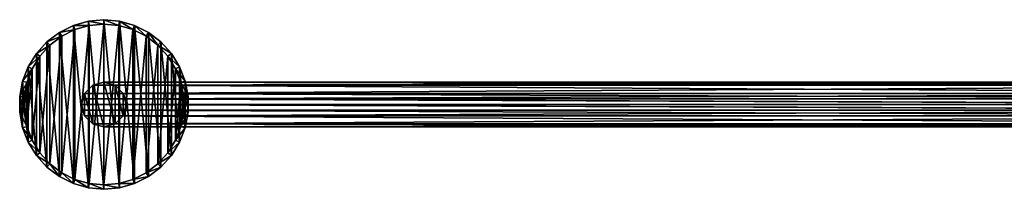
# Model space of a CAD drawing. Extents: x 1 to 133, y -12 to 0.
# Tile 1 of 256: x 1 to 12, y -7 to -5. Entities that reach past the tile are written whole.
import ezdxf

# ---------------------------------------------------------------- set-up
doc = ezdxf.new("R2010")
doc.units = 0
doc.header["$LTSCALE"] = 2.54
doc.layers.get('0').update_dxf_attribs({"color": 13, "linetype": 'CONTINUOUS'})

# ---------------------------------------------------------------- blocks, each defined once
blk = doc.blocks.new('SLING_IV_-_Z_O_ENIE16_06_B')
at = {"color": 0}
for p, q in [((1.339, -5.075, 131.695), (1.182, -5.153, 131.695)), ((1.339, -5.075, 131.695), (1.182, -5.153, 131.695)), ((1.508, -5.027, 131.695), (1.339, -5.075, 131.695)), ((1.508, -5.027, 131.695), (1.339, -5.075, 131.695)), ((1.357, -5.122, 129.295), (1.339, -5.075, 131.695)), ((1.357, -5.122, 129.295), (1.339, -5.075, 131.695)), ((1.357, -5.122, 129.295), (1.517, -5.076, 129.295)), ((1.357, -5.122, 129.295), (1.517, -5.076, 129.295)), ((1.682, -5.011, 131.695), (1.508, -5.027, 131.695)), ((1.682, -5.011, 131.695), (1.508, -5.027, 131.695)), ((1.517, -5.076, 129.295), (1.508, -5.027, 131.695)), ((1.517, -5.076, 129.295), (1.508, -5.027, 131.695)), ((1.517, -5.076, 129.295), (1.682, -5.061, 129.295)), ((1.517, -5.076, 129.295), (1.682, -5.061, 129.295)), ((1.857, -5.027, 131.695), (1.682, -5.011, 131.695)), ((1.682, -5.061, 129.295), (1.682, -5.011, 131.695)), ((1.682, -5.061, 129.295), (1.682, -5.011, 131.695)), ((1.857, -5.027, 131.695), (1.682, -5.011, 131.695)), ((1.682, -5.061, 129.295), (1.848, -5.076, 129.295)), ((1.682, -5.061, 129.295), (1.848, -5.076, 129.295)), ((1.848, -5.076, 129.295), (1.857, -5.027, 131.695)), ((1.848, -5.076, 129.295), (1.857, -5.027, 131.695)), ((1.848, -5.076, 129.295), (2.007, -5.122, 129.295)), ((1.848, -5.076, 129.295), (2.007, -5.122, 129.295)), ((2.025, -5.075, 131.695), (1.857, -5.027, 131.695)), ((2.025, -5.075, 131.695), (1.857, -5.027, 131.695)), ((2.007, -5.122, 129.295), (2.025, -5.075, 131.695)), ((2.007, -5.122, 129.295), (2.025, -5.075, 131.695)), ((2.182, -5.153, 131.695), (2.025, -5.075, 131.695)), ((2.182, -5.153, 131.695), (2.025, -5.075, 131.695)), ((1.182, -5.153, 131.695), (1.042, -5.259, 131.695)), ((1.182, -5.153, 131.695), (1.042, -5.259, 131.695)), ((1.076, -5.296, 129.295), (1.208, -5.196, 129.295)), ((1.076, -5.296, 129.295), (1.208, -5.196, 129.295)), ((1.208, -5.196, 129.295), (1.182, -5.153, 131.695)), ((1.208, -5.196, 129.295), (1.182, -5.153, 131.695)), ((1.208, -5.196, 129.295), (1.357, -5.122, 129.295)), ((1.208, -5.196, 129.295), (1.357, -5.122, 129.295)), ((2.007, -5.122, 129.295), (2.156, -5.196, 129.295)), ((2.007, -5.122, 129.295), (2.156, -5.196, 129.295)), ((2.156, -5.196, 129.295), (2.182, -5.153, 131.695)), ((2.156, -5.196, 129.295), (2.182, -5.153, 131.695)), ((2.156, -5.196, 129.295), (2.289, -5.296, 129.295)), ((2.156, -5.196, 129.295), (2.289, -5.296, 129.295)), ((2.322, -5.259, 131.695), (2.182, -5.153, 131.695)), ((2.322, -5.259, 131.695), (2.182, -5.153, 131.695)), ((1.042, -5.259, 131.695), (0.924, -5.388, 131.695)), ((1.042, -5.259, 131.695), (0.924, -5.388, 131.695)), ((0.964, -5.418, 129.295), (1.076, -5.296, 129.295)), ((0.964, -5.418, 129.295), (1.076, -5.296, 129.295)), ((1.076, -5.296, 129.295), (1.042, -5.259, 131.695)), ((1.076, -5.296, 129.295), (1.042, -5.259, 131.695)), ((2.289, -5.296, 129.295), (2.322, -5.259, 131.695)), ((2.289, -5.296, 129.295), (2.322, -5.259, 131.695)), ((2.289, -5.296, 129.295), (2.4, -5.418, 129.295)), ((2.289, -5.296, 129.295), (2.4, -5.418, 129.295)), ((2.44, -5.388, 131.695), (2.322, -5.259, 131.695)), ((2.44, -5.388, 131.695), (2.322, -5.259, 131.695)), ((0.924, -5.388, 131.695), (0.832, -5.537, 131.695)), ((0.924, -5.388, 131.695), (0.832, -5.537, 131.695)), ((0.877, -5.56, 129.295), (0.964, -5.418, 129.295)), ((0.877, -5.56, 129.295), (0.964, -5.418, 129.295)), ((0.964, -5.418, 129.295), (0.924, -5.388, 131.695)), ((0.964, -5.418, 129.295), (0.924, -5.388, 131.695)), ((2.4, -5.418, 129.295), (2.44, -5.388, 131.695)), ((2.4, -5.418, 129.295), (2.44, -5.388, 131.695)), ((2.4, -5.418, 129.295), (2.488, -5.56, 129.295)), ((2.4, -5.418, 129.295), (2.488, -5.56, 129.295)), ((2.533, -5.537, 131.695), (2.44, -5.388, 131.695)), ((2.533, -5.537, 131.695), (2.44, -5.388, 131.695)), ((0.832, -5.537, 131.695), (0.768, -5.701, 131.695)), ((0.832, -5.537, 131.695), (0.768, -5.701, 131.695)), ((0.817, -5.715, 129.295), (0.877, -5.56, 129.295)), ((0.817, -5.715, 129.295), (0.877, -5.56, 129.295)), ((0.877, -5.56, 129.295), (0.832, -5.537, 131.695)), ((0.877, -5.56, 129.295), (0.832, -5.537, 131.695)), ((2.488, -5.56, 129.295), (2.533, -5.537, 131.695)), ((2.488, -5.56, 129.295), (2.533, -5.537, 131.695)), ((2.488, -5.56, 129.295), (2.548, -5.715, 129.295)), ((2.488, -5.56, 129.295), (2.548, -5.715, 129.295)), ((2.596, -5.701, 131.695), (2.533, -5.537, 131.695)), ((2.596, -5.701, 131.695), (2.533, -5.537, 131.695)), ((0.768, -5.701, 131.695), (0.736, -5.873, 131.695)), ((0.768, -5.701, 131.695), (0.736, -5.873, 131.695)), ((0.817, -5.715, 129.295), (0.768, -5.701, 131.695)), ((0.817, -5.715, 129.295), (0.768, -5.701, 131.695)), ((0.786, -5.878, 129.295), (0.817, -5.715, 129.295)), ((0.786, -5.878, 129.295), (0.817, -5.715, 129.295)), ((1.557, -5.744, 131.16), (1.466, -5.836, 131.16)), ((1.466, -5.836, 129.224), (1.557, -5.744, 129.23)), ((1.557, -5.744, 131.16), (1.466, -5.836, 131.16)), ((1.466, -5.836, 129.224), (1.557, -5.744, 129.23)), ((1.682, -5.711, 131.16), (1.557, -5.744, 131.16)), ((1.557, -5.744, 129.23), (1.682, -5.711, 129.239)), ((1.682, -5.711, 131.16), (1.557, -5.744, 131.16)), ((1.557, -5.744, 129.23), (1.682, -5.711, 129.239)), ((1.557, -5.744, 129.23), (17.59, -5.744, 14.697)), ((1.557, -5.744, 129.23), (17.59, -5.744, 14.697)), ((1.557, -5.744, 131.16), (1.557, -5.744, 129.23)), ((1.557, -5.744, 131.16), (1.557, -5.744, 129.23)), ((1.807, -5.744, 131.16), (1.682, -5.711, 131.16)), ((1.682, -5.711, 129.239), (17.715, -5.711, 14.706)), ((1.682, -5.711, 129.239), (1.807, -5.744, 129.247)), ((1.682, -5.711, 129.239), (17.715, -5.711, 14.706)), ((1.682, -5.711, 131.16), (1.682, -5.711, 129.239)), ((1.807, -5.744, 131.16), (1.682, -5.711, 131.16)), ((1.682, -5.711, 129.239), (1.807, -5.744, 129.247)), ((1.682, -5.711, 131.16), (1.682, -5.711, 129.239)), ((1.899, -5.836, 131.16), (1.807, -5.744, 131.16)), ((1.807, -5.744, 129.247), (17.84, -5.744, 14.714)), ((1.807, -5.744, 129.247), (1.899, -5.836, 129.254)), ((1.807, -5.744, 129.247), (17.84, -5.744, 14.714)), ((1.807, -5.744, 131.16), (1.807, -5.744, 129.247)), ((1.899, -5.836, 131.16), (1.807, -5.744, 131.16)), ((1.807, -5.744, 129.247), (1.899, -5.836, 129.254)), ((1.807, -5.744, 131.16), (1.807, -5.744, 129.247)), ((2.548, -5.715, 129.295), (2.596, -5.701, 131.695)), ((2.548, -5.715, 129.295), (2.596, -5.701, 131.695)), ((2.548, -5.715, 129.295), (2.578, -5.878, 129.295)), ((2.548, -5.715, 129.295), (2.578, -5.878, 129.295)), ((2.628, -5.873, 131.695), (2.596, -5.701, 131.695)), ((2.628, -5.873, 131.695), (2.596, -5.701, 131.695)), ((1.466, -5.836, 131.16), (1.432, -5.961, 131.16)), ((1.466, -5.836, 131.16), (1.432, -5.961, 131.16)), ((1.441, -5.896, 129.222), (1.466, -5.836, 129.224)), ((1.466, -5.836, 131.16), (1.441, -5.896, 129.222)), ((1.466, -5.836, 131.16), (1.441, -5.896, 129.222)), ((1.441, -5.896, 129.222), (1.466, -5.836, 129.224)), ((1.466, -5.836, 129.224), (17.499, -5.836, 14.691)), ((1.466, -5.836, 129.224), (17.499, -5.836, 14.691)), ((1.466, -5.836, 131.16), (1.466, -5.836, 129.224)), ((1.466, -5.836, 131.16), (1.466, -5.836, 129.224)), ((1.932, -5.961, 131.16), (1.899, -5.836, 131.16)), ((1.899, -5.836, 129.254), (17.932, -5.836, 14.721)), ((1.899, -5.836, 129.254), (17.932, -5.836, 14.721)), ((1.899, -5.836, 129.254), (1.924, -5.896, 129.255)), ((1.899, -5.836, 131.16), (1.899, -5.836, 129.254)), ((1.932, -5.961, 129.256), (1.899, -5.836, 131.16)), ((1.932, -5.961, 131.16), (1.899, -5.836, 131.16)), ((1.932, -5.961, 129.256), (1.899, -5.836, 131.16)), ((1.924, -5.896, 129.255), (1.899, -5.836, 131.16)), ((1.924, -5.896, 129.255), (1.899, -5.836, 131.16)), ((1.899, -5.836, 129.254), (1.924, -5.896, 129.255)), ((1.899, -5.836, 131.16), (1.899, -5.836, 129.254)), ((0.736, -5.873, 131.695), (0.736, -6.048, 131.695)), ((0.786, -5.878, 129.295), (0.736, -5.873, 131.695)), ((0.736, -5.873, 131.695), (0.736, -6.048, 131.695)), ((0.786, -5.878, 129.295), (0.736, -5.873, 131.695)), ((0.786, -6.044, 129.295), (0.786, -5.878, 129.295)), ((0.786, -6.044, 129.295), (0.786, -5.878, 129.295)), ((1.432, -5.961, 129.221), (1.441, -5.896, 129.222)), ((1.441, -5.896, 129.222), (1.432, -5.961, 131.16)), ((1.432, -5.961, 129.221), (1.441, -5.896, 129.222)), ((1.441, -5.896, 129.222), (1.432, -5.961, 131.16)), ((1.432, -5.961, 131.16), (1.466, -6.086, 131.16)), ((1.441, -6.026, 129.222), (1.432, -5.961, 129.221)), ((1.432, -5.961, 129.221), (17.465, -5.961, 14.688)), ((1.432, -5.961, 129.221), (17.465, -5.961, 14.688)), ((1.432, -5.961, 129.221), (1.432, -5.961, 131.16)), ((1.432, -5.961, 129.221), (1.432, -5.961, 131.16)), ((1.441, -6.026, 129.222), (1.432, -5.961, 129.221)), ((1.441, -6.026, 129.222), (1.432, -5.961, 131.16)), ((1.441, -6.026, 129.222), (1.432, -5.961, 131.16)), ((1.432, -5.961, 131.16), (1.466, -6.086, 131.16)), ((1.441, -5.896, 129.222), (17.474, -5.896, 14.689)), ((1.441, -5.896, 129.222), (17.474, -5.896, 14.689)), ((1.899, -6.086, 131.16), (1.932, -5.961, 131.16)), ((1.899, -6.086, 131.16), (1.932, -5.961, 131.16)), ((1.924, -5.896, 129.255), (17.957, -5.896, 14.722)), ((1.924, -5.896, 129.255), (17.957, -5.896, 14.722)), ((1.924, -5.896, 129.255), (17.967, -5.961, 14.722)), ((1.924, -5.896, 129.255), (17.967, -5.961, 14.722)), ((1.924, -5.896, 129.255), (1.932, -5.961, 129.256)), ((1.924, -5.896, 129.255), (1.932, -5.961, 129.256)), ((1.932, -5.961, 129.256), (1.924, -6.026, 129.255)), ((1.924, -6.026, 129.255), (1.932, -5.961, 131.16)), ((1.924, -6.026, 129.255), (1.932, -5.961, 131.16)), ((1.932, -5.961, 129.256), (1.924, -6.026, 129.255)), ((1.932, -5.961, 129.256), (17.967, -5.961, 14.722)), ((1.932, -5.961, 129.256), (17.967, -5.961, 14.722)), ((1.932, -5.961, 129.256), (17.957, -6.026, 14.722)), ((1.932, -5.961, 129.256), (17.957, -6.026, 14.722)), ((1.932, -5.961, 129.256), (1.932, -5.961, 131.16)), ((1.932, -5.961, 129.256), (1.932, -5.961, 131.16)), ((2.578, -5.878, 129.295), (2.628, -5.873, 131.695)), ((2.578, -5.878, 129.295), (2.628, -5.873, 131.695)), ((2.578, -5.878, 129.295), (2.578, -6.044, 129.295)), ((2.578, -5.878, 129.295), (2.578, -6.044, 129.295)), ((2.628, -6.048, 131.695), (2.628, -5.873, 131.695)), ((2.628, -6.048, 131.695), (2.628, -5.873, 131.695)), ((0.786, -6.044, 129.295), (0.736, -6.048, 131.695)), ((0.786, -6.044, 129.295), (0.736, -6.048, 131.695)), ((0.736, -6.048, 131.695), (0.768, -6.221, 131.695)), ((0.736, -6.048, 131.695), (0.768, -6.221, 131.695)), ((0.817, -6.207, 129.295), (0.786, -6.044, 129.295)), ((0.817, -6.207, 129.295), (0.786, -6.044, 129.295)), ((1.466, -6.086, 129.224), (1.441, -6.026, 129.222)), ((1.441, -6.026, 129.222), (17.474, -6.026, 14.689)), ((1.441, -6.026, 129.222), (17.474, -6.026, 14.689)), ((1.441, -6.026, 129.222), (1.466, -6.086, 131.16)), ((1.441, -6.026, 129.222), (1.466, -6.086, 131.16)), ((1.466, -6.086, 129.224), (1.441, -6.026, 129.222)), ((1.924, -6.026, 129.255), (1.899, -6.086, 129.254)), ((1.924, -6.026, 129.255), (1.899, -6.086, 129.254)), ((1.924, -6.026, 129.255), (1.899, -6.086, 131.16)), ((1.924, -6.026, 129.255), (1.899, -6.086, 131.16)), ((1.924, -6.026, 129.255), (17.957, -6.026, 14.722)), ((1.924, -6.026, 129.255), (17.957, -6.026, 14.722)), ((2.578, -6.044, 129.295), (2.548, -6.207, 129.295)), ((2.578, -6.044, 129.295), (2.548, -6.207, 129.295)), ((2.578, -6.044, 129.295), (2.628, -6.048, 131.695)), ((2.578, -6.044, 129.295), (2.628, -6.048, 131.695)), ((2.596, -6.221, 131.695), (2.628, -6.048, 131.695)), ((2.596, -6.221, 131.695), (2.628, -6.048, 131.695)), ((1.466, -6.086, 131.16), (1.557, -6.177, 131.16)), ((1.557, -6.177, 129.23), (1.466, -6.086, 129.224)), ((1.466, -6.086, 129.224), (17.499, -6.086, 14.691)), ((1.466, -6.086, 129.224), (17.499, -6.086, 14.691)), ((1.466, -6.086, 131.16), (1.557, -6.177, 131.16)), ((1.466, -6.086, 129.224), (1.466, -6.086, 131.16)), ((1.557, -6.177, 129.23), (1.466, -6.086, 129.224)), ((1.466, -6.086, 129.224), (1.466, -6.086, 131.16)), ((1.557, -6.177, 131.16), (1.682, -6.211, 131.16)), ((1.682, -6.211, 129.239), (1.557, -6.177, 129.23)), ((1.557, -6.177, 129.23), (17.59, -6.177, 14.697)), ((1.557, -6.177, 129.23), (17.59, -6.177, 14.697)), ((1.557, -6.177, 129.23), (1.557, -6.177, 131.16)), ((1.682, -6.211, 129.239), (1.557, -6.177, 129.23)), ((1.557, -6.177, 131.16), (1.682, -6.211, 131.16)), ((1.557, -6.177, 129.23), (1.557, -6.177, 131.16)), ((1.682, -6.211, 131.16), (1.807, -6.177, 131.16)), ((1.807, -6.177, 129.247), (1.682, -6.211, 129.239)), ((1.807, -6.177, 129.247), (1.682, -6.211, 129.239)), ((1.682, -6.211, 131.16), (1.807, -6.177, 131.16)), ((1.807, -6.177, 131.16), (1.899, -6.086, 131.16)), ((1.899, -6.086, 129.254), (1.807, -6.177, 129.247)), ((1.899, -6.086, 129.254), (1.807, -6.177, 129.247)), ((1.807, -6.177, 131.16), (1.899, -6.086, 131.16)), ((1.807, -6.177, 129.247), (17.84, -6.177, 14.714)), ((1.807, -6.177, 129.247), (17.84, -6.177, 14.714)), ((1.807, -6.177, 129.247), (1.807, -6.177, 131.16)), ((1.807, -6.177, 129.247), (1.807, -6.177, 131.16)), ((1.899, -6.086, 129.254), (17.932, -6.086, 14.721)), ((1.899, -6.086, 129.254), (17.932, -6.086, 14.721)), ((1.899, -6.086, 129.254), (1.899, -6.086, 131.16)), ((1.899, -6.086, 129.254), (1.899, -6.086, 131.16)), ((0.817, -6.207, 129.295), (0.768, -6.221, 131.695)), ((0.817, -6.207, 129.295), (0.768, -6.221, 131.695)), ((0.768, -6.221, 131.695), (0.832, -6.384, 131.695)), ((0.768, -6.221, 131.695), (0.832, -6.384, 131.695)), ((0.877, -6.362, 129.295), (0.817, -6.207, 129.295)), ((0.877, -6.362, 129.295), (0.817, -6.207, 129.295)), ((1.682, -6.211, 129.239), (17.715, -6.211, 14.706)), ((1.682, -6.211, 129.239), (17.715, -6.211, 14.706)), ((1.682, -6.211, 129.239), (1.682, -6.211, 131.16)), ((1.682, -6.211, 129.239), (1.682, -6.211, 131.16)), ((2.548, -6.207, 129.295), (2.488, -6.362, 129.295)), ((2.548, -6.207, 129.295), (2.488, -6.362, 129.295)), ((2.533, -6.384, 131.695), (2.596, -6.221, 131.695)), ((2.533, -6.384, 131.695), (2.596, -6.221, 131.695)), ((2.548, -6.207, 129.295), (2.596, -6.221, 131.695)), ((2.548, -6.207, 129.295), (2.596, -6.221, 131.695)), ((0.877, -6.362, 129.295), (0.832, -6.384, 131.695)), ((0.877, -6.362, 129.295), (0.832, -6.384, 131.695)), ((0.832, -6.384, 131.695), (0.924, -6.533, 131.695)), ((0.832, -6.384, 131.695), (0.924, -6.533, 131.695)), ((0.964, -6.503, 129.295), (0.877, -6.362, 129.295)), ((0.964, -6.503, 129.295), (0.877, -6.362, 129.295)), ((2.488, -6.362, 129.295), (2.4, -6.503, 129.295)), ((2.488, -6.362, 129.295), (2.4, -6.503, 129.295)), ((2.44, -6.533, 131.695), (2.533, -6.384, 131.695)), ((2.44, -6.533, 131.695), (2.533, -6.384, 131.695)), ((2.488, -6.362, 129.295), (2.533, -6.384, 131.695)), ((2.488, -6.362, 129.295), (2.533, -6.384, 131.695)), ((0.964, -6.503, 129.295), (0.924, -6.533, 131.695)), ((0.964, -6.503, 129.295), (0.924, -6.533, 131.695)), ((1.076, -6.626, 129.295), (0.964, -6.503, 129.295)), ((1.076, -6.626, 129.295), (0.964, -6.503, 129.295)), ((2.4, -6.503, 129.295), (2.289, -6.626, 129.295)), ((2.4, -6.503, 129.295), (2.289, -6.626, 129.295)), ((2.4, -6.503, 129.295), (2.44, -6.533, 131.695)), ((2.4, -6.503, 129.295), (2.44, -6.533, 131.695)), ((0.924, -6.533, 131.695), (1.042, -6.663, 131.695)), ((0.924, -6.533, 131.695), (1.042, -6.663, 131.695)), ((1.076, -6.626, 129.295), (1.042, -6.663, 131.695)), ((1.076, -6.626, 129.295), (1.042, -6.663, 131.695)), ((1.208, -6.726, 129.295), (1.076, -6.626, 129.295)), ((1.208, -6.726, 129.295), (1.076, -6.626, 129.295)), ((2.289, -6.626, 129.295), (2.156, -6.726, 129.295)), ((2.289, -6.626, 129.295), (2.156, -6.726, 129.295)), ((2.289, -6.626, 129.295), (2.322, -6.663, 131.695)), ((2.289, -6.626, 129.295), (2.322, -6.663, 131.695)), ((2.322, -6.663, 131.695), (2.44, -6.533, 131.695)), ((2.322, -6.663, 131.695), (2.44, -6.533, 131.695)), ((1.042, -6.663, 131.695), (1.182, -6.769, 131.695)), ((1.042, -6.663, 131.695), (1.182, -6.769, 131.695)), ((1.208, -6.726, 129.295), (1.182, -6.769, 131.695)), ((1.208, -6.726, 129.295), (1.182, -6.769, 131.695)), ((1.357, -6.8, 129.295), (1.208, -6.726, 129.295)), ((1.357, -6.8, 129.295), (1.208, -6.726, 129.295)), ((2.156, -6.726, 129.295), (2.007, -6.8, 129.295)), ((2.156, -6.726, 129.295), (2.007, -6.8, 129.295)), ((2.156, -6.726, 129.295), (2.182, -6.769, 131.695)), ((2.156, -6.726, 129.295), (2.182, -6.769, 131.695)), ((2.182, -6.769, 131.695), (2.322, -6.663, 131.695)), ((2.182, -6.769, 131.695), (2.322, -6.663, 131.695)), ((1.182, -6.769, 131.695), (1.339, -6.847, 131.695)), ((1.182, -6.769, 131.695), (1.339, -6.847, 131.695)), ((1.357, -6.8, 129.295), (1.339, -6.847, 131.695)), ((1.357, -6.8, 129.295), (1.339, -6.847, 131.695)), ((1.339, -6.847, 131.695), (1.508, -6.895, 131.695)), ((1.339, -6.847, 131.695), (1.508, -6.895, 131.695)), ((1.517, -6.845, 129.295), (1.357, -6.8, 129.295)), ((1.517, -6.845, 129.295), (1.357, -6.8, 129.295)), ((1.517, -6.845, 129.295), (1.508, -6.895, 131.695)), ((1.517, -6.845, 129.295), (1.508, -6.895, 131.695)), ((1.682, -6.861, 129.295), (1.517, -6.845, 129.295)), ((1.682, -6.861, 129.295), (1.517, -6.845, 129.295)), ((1.848, -6.845, 129.295), (1.682, -6.861, 129.295)), ((1.848, -6.845, 129.295), (1.682, -6.861, 129.295)), ((2.007, -6.8, 129.295), (1.848, -6.845, 129.295)), ((2.007, -6.8, 129.295), (1.848, -6.845, 129.295)), ((1.848, -6.845, 129.295), (1.857, -6.895, 131.695)), ((1.848, -6.845, 129.295), (1.857, -6.895, 131.695)), ((1.857, -6.895, 131.695), (2.025, -6.847, 131.695)), ((1.857, -6.895, 131.695), (2.025, -6.847, 131.695)), ((2.007, -6.8, 129.295), (2.025, -6.847, 131.695)), ((2.007, -6.8, 129.295), (2.025, -6.847, 131.695)), ((2.025, -6.847, 131.695), (2.182, -6.769, 131.695)), ((2.025, -6.847, 131.695), (2.182, -6.769, 131.695)), ((1.508, -6.895, 131.695), (1.682, -6.911, 131.695)), ((1.508, -6.895, 131.695), (1.682, -6.911, 131.695)), ((1.682, -6.861, 129.295), (1.682, -6.911, 131.695)), ((1.682, -6.861, 129.295), (1.682, -6.911, 131.695)), ((1.682, -6.911, 131.695), (1.857, -6.895, 131.695)), ((1.682, -6.911, 131.695), (1.857, -6.895, 131.695))]:
    blk.add_line(p, q, dxfattribs=at)
mesh = blk.add_polyface(dxfattribs=at)
corners = [(0.768, -6.221, 131.695), (0.736, -5.873, 131.695), (0.736, -6.048, 131.695), (0.768, -5.701, 131.695), (0.832, -6.384, 131.695), (0.832, -5.537, 131.695), (0.924, -6.533, 131.695), (0.924, -5.388, 131.695), (1.042, -6.663, 131.695), (1.042, -5.259, 131.695), (1.182, -6.769, 131.695), (1.182, -5.153, 131.695), (1.339, -6.847, 131.695), (1.339, -5.075, 131.695), (1.508, -6.895, 131.695), (1.508, -5.027, 131.695), (1.682, -6.911, 131.695), (1.682, -5.011, 131.695), (1.857, -6.895, 131.695), (1.857, -5.027, 131.695), (2.025, -6.847, 131.695), (2.025, -5.075, 131.695), (2.182, -6.769, 131.695), (2.182, -5.153, 131.695), (2.322, -6.663, 131.695), (2.322, -5.259, 131.695), (2.44, -6.533, 131.695), (2.44, -5.388, 131.695), (2.533, -6.384, 131.695), (2.533, -5.537, 131.695), (2.596, -6.221, 131.695), (2.596, -5.701, 131.695), (2.628, -6.048, 131.695), (2.628, -5.873, 131.695)]
mesh.append_faces([[corners[k] for k in face] for face in [(0, 1, 2), (31, 32, 33)]], dxfattribs={"vtx0": -1, "color": 0})
mesh.append_faces([[corners[k] for k in face] for face in [(1, 0, 3), (3, 4, 5), (5, 6, 7), (7, 8, 9), (9, 10, 11), (11, 12, 13), (13, 14, 15), (15, 16, 17), (17, 18, 19), (19, 20, 21), (21, 22, 23), (23, 24, 25), (25, 26, 27), (27, 28, 29), (29, 30, 31)]], dxfattribs={"vtx0": -1, "vtx1": -1, "color": 0})
mesh.append_faces([[corners[k] for k in face] for face in [(3, 0, 4), (5, 4, 6), (7, 6, 8), (9, 8, 10), (11, 10, 12), (13, 12, 14), (15, 14, 16), (17, 16, 18), (19, 18, 20), (21, 20, 22), (23, 22, 24), (25, 24, 26), (27, 26, 28), (29, 28, 30), (31, 30, 32)]], dxfattribs={"vtx0": -1, "vtx2": -1, "color": 0})
mesh = blk.add_polyface(dxfattribs=at)
corners = [(0.817, -5.715, 129.295), (0.786, -6.044, 129.295), (0.786, -5.878, 129.295), (0.817, -6.207, 129.295), (0.877, -5.56, 129.295), (0.877, -6.362, 129.295), (0.964, -5.418, 129.295), (0.964, -6.503, 129.295), (1.076, -5.296, 129.295), (1.076, -6.626, 129.295), (1.208, -5.196, 129.295), (1.208, -6.726, 129.295), (1.357, -5.122, 129.295), (1.357, -6.8, 129.295), (1.517, -5.076, 129.295), (1.517, -6.845, 129.295), (1.682, -5.061, 129.295), (1.682, -6.861, 129.295), (1.848, -5.076, 129.295), (1.848, -6.845, 129.295), (2.007, -5.122, 129.295), (2.007, -6.8, 129.295), (2.156, -5.196, 129.295), (2.156, -6.726, 129.295), (2.289, -5.296, 129.295), (2.289, -6.626, 129.295), (2.4, -5.418, 129.295), (2.4, -6.503, 129.295), (2.488, -5.56, 129.295), (2.488, -6.362, 129.295), (2.548, -5.715, 129.295), (2.548, -6.207, 129.295), (2.578, -5.878, 129.295), (2.578, -6.044, 129.295)]
mesh.append_faces([[corners[k] for k in face] for face in [(0, 1, 2), (31, 32, 33)]], dxfattribs={"vtx0": -1, "color": 0})
mesh.append_faces([[corners[k] for k in face] for face in [(1, 0, 3), (3, 4, 5), (5, 6, 7), (7, 8, 9), (9, 10, 11), (11, 12, 13), (13, 14, 15), (15, 16, 17), (17, 18, 19), (19, 20, 21), (21, 22, 23), (23, 24, 25), (25, 26, 27), (27, 28, 29), (29, 30, 31)]], dxfattribs={"vtx0": -1, "vtx1": -1, "color": 0})
mesh.append_faces([[corners[k] for k in face] for face in [(3, 0, 4), (5, 4, 6), (7, 6, 8), (9, 8, 10), (11, 10, 12), (13, 12, 14), (15, 14, 16), (17, 16, 18), (19, 18, 20), (21, 20, 22), (23, 22, 24), (25, 24, 26), (27, 26, 28), (29, 28, 30), (31, 30, 32)]], dxfattribs={"vtx0": -1, "vtx2": -1, "color": 0})
mesh = blk.add_polyface(dxfattribs=at)
corners = [(1.182, -5.153, 131.695), (1.357, -5.122, 129.295), (1.208, -5.196, 129.295), (1.339, -5.075, 131.695)]
mesh.append_faces([[corners[k] for k in face] for face in [(0, 1, 2), (1, 0, 3)]], dxfattribs={"vtx0": -1, "color": 0})
mesh = blk.add_polyface(dxfattribs=at)
corners = [(1.339, -5.075, 131.695), (1.517, -5.076, 129.295), (1.357, -5.122, 129.295), (1.508, -5.027, 131.695)]
mesh.append_faces([[corners[k] for k in face] for face in [(0, 1, 2), (1, 0, 3)]], dxfattribs={"vtx0": -1, "color": 0})
mesh = blk.add_polyface(dxfattribs=at)
corners = [(1.508, -5.027, 131.695), (1.682, -5.061, 129.295), (1.517, -5.076, 129.295), (1.682, -5.011, 131.695)]
mesh.append_faces([[corners[k] for k in face] for face in [(0, 1, 2), (1, 0, 3)]], dxfattribs={"vtx0": -1, "color": 0})
mesh = blk.add_polyface(dxfattribs=at)
corners = [(1.682, -5.011, 131.695), (1.848, -5.076, 129.295), (1.682, -5.061, 129.295), (1.857, -5.027, 131.695)]
mesh.append_faces([[corners[k] for k in face] for face in [(0, 1, 2), (1, 0, 3)]], dxfattribs={"vtx0": -1, "color": 0})
mesh = blk.add_polyface(dxfattribs=at)
corners = [(1.857, -5.027, 131.695), (2.007, -5.122, 129.295), (1.848, -5.076, 129.295), (2.025, -5.075, 131.695)]
mesh.append_faces([[corners[k] for k in face] for face in [(0, 1, 2), (1, 0, 3)]], dxfattribs={"vtx0": -1, "color": 0})
mesh = blk.add_polyface(dxfattribs=at)
corners = [(2.025, -5.075, 131.695), (2.156, -5.196, 129.295), (2.007, -5.122, 129.295), (2.182, -5.153, 131.695)]
mesh.append_faces([[corners[k] for k in face] for face in [(0, 1, 2), (1, 0, 3)]], dxfattribs={"vtx0": -1, "color": 0})
mesh = blk.add_polyface(dxfattribs=at)
corners = [(1.042, -5.259, 131.695), (1.208, -5.196, 129.295), (1.076, -5.296, 129.295), (1.182, -5.153, 131.695)]
mesh.append_faces([[corners[k] for k in face] for face in [(0, 1, 2), (1, 0, 3)]], dxfattribs={"vtx0": -1, "color": 0})
mesh = blk.add_polyface(dxfattribs=at)
corners = [(2.182, -5.153, 131.695), (2.289, -5.296, 129.295), (2.156, -5.196, 129.295), (2.322, -5.259, 131.695)]
mesh.append_faces([[corners[k] for k in face] for face in [(0, 1, 2), (1, 0, 3)]], dxfattribs={"vtx0": -1, "color": 0})
mesh = blk.add_polyface(dxfattribs=at)
corners = [(0.924, -5.388, 131.695), (1.076, -5.296, 129.295), (0.964, -5.418, 129.295), (1.042, -5.259, 131.695)]
mesh.append_faces([[corners[k] for k in face] for face in [(0, 1, 2), (1, 0, 3)]], dxfattribs={"vtx0": -1, "color": 0})
mesh = blk.add_polyface(dxfattribs=at)
corners = [(2.289, -5.296, 129.295), (2.44, -5.388, 131.695), (2.4, -5.418, 129.295), (2.322, -5.259, 131.695)]
mesh.append_faces([[corners[k] for k in face] for face in [(0, 1, 2), (1, 0, 3)]], dxfattribs={"vtx0": -1, "color": 0})
mesh = blk.add_polyface(dxfattribs=at)
corners = [(0.832, -5.537, 131.695), (0.964, -5.418, 129.295), (0.877, -5.56, 129.295), (0.924, -5.388, 131.695)]
mesh.append_faces([[corners[k] for k in face] for face in [(0, 1, 2), (1, 0, 3)]], dxfattribs={"vtx0": -1, "color": 0})
mesh = blk.add_polyface(dxfattribs=at)
corners = [(2.4, -5.418, 129.295), (2.533, -5.537, 131.695), (2.488, -5.56, 129.295), (2.44, -5.388, 131.695)]
mesh.append_faces([[corners[k] for k in face] for face in [(0, 1, 2), (1, 0, 3)]], dxfattribs={"vtx0": -1, "color": 0})
mesh = blk.add_polyface(dxfattribs=at)
corners = [(0.768, -5.701, 131.695), (0.877, -5.56, 129.295), (0.817, -5.715, 129.295), (0.832, -5.537, 131.695)]
mesh.append_faces([[corners[k] for k in face] for face in [(0, 1, 2), (1, 0, 3)]], dxfattribs={"vtx0": -1, "color": 0})
mesh = blk.add_polyface(dxfattribs=at)
corners = [(2.488, -5.56, 129.295), (2.596, -5.701, 131.695), (2.548, -5.715, 129.295), (2.533, -5.537, 131.695)]
mesh.append_faces([[corners[k] for k in face] for face in [(0, 1, 2), (1, 0, 3)]], dxfattribs={"vtx0": -1, "color": 0})
mesh = blk.add_polyface(dxfattribs=at)
corners = [(0.736, -5.873, 131.695), (0.817, -5.715, 129.295), (0.786, -5.878, 129.295), (0.768, -5.701, 131.695)]
mesh.append_faces([[corners[k] for k in face] for face in [(0, 1, 2), (1, 0, 3)]], dxfattribs={"vtx0": -1, "color": 0})
mesh = blk.add_polyface(dxfattribs=at)
corners = [(1.466, -6.086, 131.16), (1.466, -5.836, 131.16), (1.432, -5.961, 131.16), (1.557, -6.177, 131.16), (1.557, -5.744, 131.16), (1.682, -6.211, 131.16), (1.682, -5.711, 131.16), (1.807, -6.177, 131.16), (1.807, -5.744, 131.16), (1.899, -6.086, 131.16), (1.899, -5.836, 131.16), (1.932, -5.961, 131.16)]
mesh.append_faces([[corners[k] for k in face] for face in [(0, 1, 2), (10, 9, 11)]], dxfattribs={"vtx0": -1, "color": 0})
mesh.append_faces([[corners[k] for k in face] for face in [(1, 3, 4), (4, 5, 6), (6, 7, 8), (8, 9, 10)]], dxfattribs={"vtx0": -1, "vtx1": -1, "color": 0})
mesh.append_faces([[corners[k] for k in face] for face in [(1, 0, 3), (4, 3, 5), (6, 5, 7), (8, 7, 9)]], dxfattribs={"vtx0": -1, "vtx2": -1, "color": 0})
mesh = blk.add_polyface(dxfattribs=at)
corners = [(1.466, -5.836, 129.224), (17.59, -5.744, 14.697), (17.499, -5.836, 14.691), (1.557, -5.744, 129.23)]
mesh.append_faces([[corners[k] for k in face] for face in [(0, 1, 2), (1, 0, 3)]], dxfattribs={"vtx0": -1, "color": 0})
mesh = blk.add_polyface(dxfattribs=at)
corners = [(1.466, -5.836, 131.16), (1.557, -5.744, 129.23), (1.466, -5.836, 129.224), (1.557, -5.744, 131.16)]
mesh.append_faces([[corners[k] for k in face] for face in [(0, 1, 2), (1, 0, 3)]], dxfattribs={"vtx0": -1, "color": 0})
mesh = blk.add_polyface(dxfattribs=at)
corners = [(1.557, -5.744, 129.23), (17.715, -5.711, 14.706), (17.59, -5.744, 14.697), (1.682, -5.711, 129.239)]
mesh.append_faces([[corners[k] for k in face] for face in [(0, 1, 2), (1, 0, 3)]], dxfattribs={"vtx0": -1, "color": 0})
mesh = blk.add_polyface(dxfattribs=at)
corners = [(1.557, -5.744, 131.16), (1.682, -5.711, 129.239), (1.557, -5.744, 129.23), (1.682, -5.711, 131.16)]
mesh.append_faces([[corners[k] for k in face] for face in [(0, 1, 2), (1, 0, 3)]], dxfattribs={"vtx0": -1, "color": 0})
mesh = blk.add_polyface(dxfattribs=at)
corners = [(1.682, -5.711, 129.239), (17.84, -5.744, 14.714), (17.715, -5.711, 14.706), (1.807, -5.744, 129.247)]
mesh.append_faces([[corners[k] for k in face] for face in [(0, 1, 2), (1, 0, 3)]], dxfattribs={"vtx0": -1, "color": 0})
mesh = blk.add_polyface(dxfattribs=at)
corners = [(1.682, -5.711, 131.16), (1.807, -5.744, 129.247), (1.682, -5.711, 129.239), (1.807, -5.744, 131.16)]
mesh.append_faces([[corners[k] for k in face] for face in [(0, 1, 2), (1, 0, 3)]], dxfattribs={"vtx0": -1, "color": 0})
mesh = blk.add_polyface(dxfattribs=at)
corners = [(1.807, -5.744, 129.247), (17.932, -5.836, 14.721), (17.84, -5.744, 14.714), (1.899, -5.836, 129.254)]
mesh.append_faces([[corners[k] for k in face] for face in [(0, 1, 2), (1, 0, 3)]], dxfattribs={"vtx0": -1, "color": 0})
mesh = blk.add_polyface(dxfattribs=at)
corners = [(1.807, -5.744, 131.16), (1.899, -5.836, 129.254), (1.807, -5.744, 129.247), (1.899, -5.836, 131.16)]
mesh.append_faces([[corners[k] for k in face] for face in [(0, 1, 2), (1, 0, 3)]], dxfattribs={"vtx0": -1, "color": 0})
mesh = blk.add_polyface(dxfattribs=at)
corners = [(2.548, -5.715, 129.295), (2.628, -5.873, 131.695), (2.578, -5.878, 129.295), (2.596, -5.701, 131.695)]
mesh.append_faces([[corners[k] for k in face] for face in [(0, 1, 2), (1, 0, 3)]], dxfattribs={"vtx0": -1, "color": 0})
mesh = blk.add_polyface(dxfattribs=at)
corners = [(1.466, -5.836, 131.16), (1.441, -5.896, 129.222), (1.432, -5.961, 131.16)]
mesh.append_faces([[corners[k] for k in face] for face in [(0, 1, 2)]], dxfattribs={"color": 0})
mesh = blk.add_polyface(dxfattribs=at)
corners = [(1.466, -5.836, 129.224), (17.474, -5.896, 14.689), (1.441, -5.896, 129.222), (17.499, -5.836, 14.691)]
mesh.append_faces([[corners[k] for k in face] for face in [(0, 1, 2), (1, 0, 3)]], dxfattribs={"vtx0": -1, "color": 0})
mesh = blk.add_polyface(dxfattribs=at)
corners = [(1.466, -5.836, 129.224), (1.441, -5.896, 129.222), (1.466, -5.836, 131.16)]
mesh.append_faces([[corners[k] for k in face] for face in [(0, 1, 2)]], dxfattribs={"color": 0})
mesh = blk.add_polyface(dxfattribs=at)
corners = [(17.932, -5.836, 14.721), (1.924, -5.896, 129.255), (17.957, -5.896, 14.722), (1.899, -5.836, 129.254)]
mesh.append_faces([[corners[k] for k in face] for face in [(0, 1, 2), (1, 0, 3)]], dxfattribs={"vtx0": -1, "color": 0})
mesh = blk.add_polyface(dxfattribs=at)
corners = [(1.899, -5.836, 131.16), (1.932, -5.961, 131.16), (1.932, -5.961, 129.256)]
mesh.append_faces([[corners[k] for k in face] for face in [(0, 1, 2)]], dxfattribs={"color": 0})
mesh = blk.add_polyface(dxfattribs=at)
corners = [(1.899, -5.836, 131.16), (1.932, -5.961, 129.256), (1.924, -5.896, 129.255)]
mesh.append_faces([[corners[k] for k in face] for face in [(0, 1, 2)]], dxfattribs={"color": 0})
mesh = blk.add_polyface(dxfattribs=at)
corners = [(1.899, -5.836, 131.16), (1.924, -5.896, 129.255), (1.899, -5.836, 129.254)]
mesh.append_faces([[corners[k] for k in face] for face in [(0, 1, 2)]], dxfattribs={"color": 0})
mesh = blk.add_polyface(dxfattribs=at)
corners = [(0.736, -5.873, 131.695), (0.786, -6.044, 129.295), (0.736, -6.048, 131.695), (0.786, -5.878, 129.295)]
mesh.append_faces([[corners[k] for k in face] for face in [(0, 1, 2), (1, 0, 3)]], dxfattribs={"vtx0": -1, "color": 0})
mesh = blk.add_polyface(dxfattribs=at)
corners = [(1.441, -5.896, 129.222), (17.465, -5.961, 14.688), (1.432, -5.961, 129.221), (17.474, -5.896, 14.689)]
mesh.append_faces([[corners[k] for k in face] for face in [(0, 1, 2), (1, 0, 3)]], dxfattribs={"vtx0": -1, "color": 0})
mesh = blk.add_polyface(dxfattribs=at)
corners = [(1.441, -5.896, 129.222), (1.432, -5.961, 129.221), (1.432, -5.961, 131.16)]
mesh.append_faces([[corners[k] for k in face] for face in [(0, 1, 2)]], dxfattribs={"color": 0})
mesh = blk.add_polyface(dxfattribs=at)
corners = [(1.432, -5.961, 129.221), (17.474, -6.026, 14.689), (1.441, -6.026, 129.222), (17.465, -5.961, 14.688)]
mesh.append_faces([[corners[k] for k in face] for face in [(0, 1, 2), (1, 0, 3)]], dxfattribs={"vtx0": -1, "color": 0})
mesh = blk.add_polyface(dxfattribs=at)
corners = [(1.432, -5.961, 129.221), (1.441, -6.026, 129.222), (1.432, -5.961, 131.16)]
mesh.append_faces([[corners[k] for k in face] for face in [(0, 1, 2)]], dxfattribs={"color": 0})
mesh = blk.add_polyface(dxfattribs=at)
corners = [(1.432, -5.961, 131.16), (1.441, -6.026, 129.222), (1.466, -6.086, 131.16)]
mesh.append_faces([[corners[k] for k in face] for face in [(0, 1, 2)]], dxfattribs={"color": 0})
mesh = blk.add_polyface(dxfattribs=at)
corners = [(1.932, -5.961, 131.16), (1.899, -6.086, 131.16), (1.924, -6.026, 129.255)]
mesh.append_faces([[corners[k] for k in face] for face in [(0, 1, 2)]], dxfattribs={"color": 0})
mesh = blk.add_polyface(dxfattribs=at)
corners = [(1.924, -5.896, 129.255), (17.967, -5.961, 14.722), (17.957, -5.896, 14.722)]
mesh.append_faces([[corners[k] for k in face] for face in [(0, 1, 2)]], dxfattribs={"color": 0})
mesh = blk.add_polyface(dxfattribs=at)
corners = [(1.924, -5.896, 129.255), (1.932, -5.961, 129.256), (17.967, -5.961, 14.722)]
mesh.append_faces([[corners[k] for k in face] for face in [(0, 1, 2)]], dxfattribs={"color": 0})
mesh = blk.add_polyface(dxfattribs=at)
corners = [(1.932, -5.961, 129.256), (1.924, -6.026, 129.255), (17.957, -6.026, 14.722)]
mesh.append_faces([[corners[k] for k in face] for face in [(0, 1, 2)]], dxfattribs={"color": 0})
mesh = blk.add_polyface(dxfattribs=at)
corners = [(1.932, -5.961, 131.16), (1.924, -6.026, 129.255), (1.932, -5.961, 129.256)]
mesh.append_faces([[corners[k] for k in face] for face in [(0, 1, 2)]], dxfattribs={"color": 0})
mesh = blk.add_polyface(dxfattribs=at)
corners = [(1.932, -5.961, 129.256), (17.957, -6.026, 14.722), (17.967, -5.961, 14.722)]
mesh.append_faces([[corners[k] for k in face] for face in [(0, 1, 2)]], dxfattribs={"color": 0})
mesh = blk.add_polyface(dxfattribs=at)
corners = [(2.578, -6.044, 129.295), (2.628, -5.873, 131.695), (2.628, -6.048, 131.695), (2.578, -5.878, 129.295)]
mesh.append_faces([[corners[k] for k in face] for face in [(0, 1, 2), (1, 0, 3)]], dxfattribs={"vtx0": -1, "color": 0})
mesh = blk.add_polyface(dxfattribs=at)
corners = [(0.736, -6.048, 131.695), (0.817, -6.207, 129.295), (0.768, -6.221, 131.695), (0.786, -6.044, 129.295)]
mesh.append_faces([[corners[k] for k in face] for face in [(0, 1, 2), (1, 0, 3)]], dxfattribs={"vtx0": -1, "color": 0})
mesh = blk.add_polyface(dxfattribs=at)
corners = [(1.441, -6.026, 129.222), (17.499, -6.086, 14.691), (1.466, -6.086, 129.224), (17.474, -6.026, 14.689)]
mesh.append_faces([[corners[k] for k in face] for face in [(0, 1, 2), (1, 0, 3)]], dxfattribs={"vtx0": -1, "color": 0})
mesh = blk.add_polyface(dxfattribs=at)
corners = [(1.441, -6.026, 129.222), (1.466, -6.086, 129.224), (1.466, -6.086, 131.16)]
mesh.append_faces([[corners[k] for k in face] for face in [(0, 1, 2)]], dxfattribs={"color": 0})
mesh = blk.add_polyface(dxfattribs=at)
corners = [(17.957, -6.026, 14.722), (1.899, -6.086, 129.254), (17.932, -6.086, 14.721), (1.924, -6.026, 129.255)]
mesh.append_faces([[corners[k] for k in face] for face in [(0, 1, 2), (1, 0, 3)]], dxfattribs={"vtx0": -1, "color": 0})
mesh = blk.add_polyface(dxfattribs=at)
corners = [(1.924, -6.026, 129.255), (1.899, -6.086, 131.16), (1.899, -6.086, 129.254)]
mesh.append_faces([[corners[k] for k in face] for face in [(0, 1, 2)]], dxfattribs={"color": 0})
mesh = blk.add_polyface(dxfattribs=at)
corners = [(2.548, -6.207, 129.295), (2.628, -6.048, 131.695), (2.596, -6.221, 131.695), (2.578, -6.044, 129.295)]
mesh.append_faces([[corners[k] for k in face] for face in [(0, 1, 2), (1, 0, 3)]], dxfattribs={"vtx0": -1, "color": 0})
mesh = blk.add_polyface(dxfattribs=at)
corners = [(17.59, -6.177, 14.697), (1.466, -6.086, 129.224), (17.499, -6.086, 14.691), (1.557, -6.177, 129.23)]
mesh.append_faces([[corners[k] for k in face] for face in [(0, 1, 2), (1, 0, 3)]], dxfattribs={"vtx0": -1, "color": 0})
mesh = blk.add_polyface(dxfattribs=at)
corners = [(1.466, -6.086, 131.16), (1.557, -6.177, 129.23), (1.557, -6.177, 131.16), (1.466, -6.086, 129.224)]
mesh.append_faces([[corners[k] for k in face] for face in [(0, 1, 2), (1, 0, 3)]], dxfattribs={"vtx0": -1, "color": 0})
mesh = blk.add_polyface(dxfattribs=at)
corners = [(17.715, -6.211, 14.706), (1.557, -6.177, 129.23), (17.59, -6.177, 14.697), (1.682, -6.211, 129.239)]
mesh.append_faces([[corners[k] for k in face] for face in [(0, 1, 2), (1, 0, 3)]], dxfattribs={"vtx0": -1, "color": 0})
mesh = blk.add_polyface(dxfattribs=at)
corners = [(1.682, -6.211, 129.239), (1.557, -6.177, 131.16), (1.557, -6.177, 129.23), (1.682, -6.211, 131.16)]
mesh.append_faces([[corners[k] for k in face] for face in [(0, 1, 2), (1, 0, 3)]], dxfattribs={"vtx0": -1, "color": 0})
mesh = blk.add_polyface(dxfattribs=at)
corners = [(17.84, -6.177, 14.714), (1.682, -6.211, 129.239), (17.715, -6.211, 14.706), (1.807, -6.177, 129.247)]
mesh.append_faces([[corners[k] for k in face] for face in [(0, 1, 2), (1, 0, 3)]], dxfattribs={"vtx0": -1, "color": 0})
mesh = blk.add_polyface(dxfattribs=at)
corners = [(1.807, -6.177, 129.247), (1.682, -6.211, 131.16), (1.682, -6.211, 129.239), (1.807, -6.177, 131.16)]
mesh.append_faces([[corners[k] for k in face] for face in [(0, 1, 2), (1, 0, 3)]], dxfattribs={"vtx0": -1, "color": 0})
mesh = blk.add_polyface(dxfattribs=at)
corners = [(17.932, -6.086, 14.721), (1.807, -6.177, 129.247), (17.84, -6.177, 14.714), (1.899, -6.086, 129.254)]
mesh.append_faces([[corners[k] for k in face] for face in [(0, 1, 2), (1, 0, 3)]], dxfattribs={"vtx0": -1, "color": 0})
mesh = blk.add_polyface(dxfattribs=at)
corners = [(1.899, -6.086, 129.254), (1.807, -6.177, 131.16), (1.807, -6.177, 129.247), (1.899, -6.086, 131.16)]
mesh.append_faces([[corners[k] for k in face] for face in [(0, 1, 2), (1, 0, 3)]], dxfattribs={"vtx0": -1, "color": 0})
mesh = blk.add_polyface(dxfattribs=at)
corners = [(0.768, -6.221, 131.695), (0.877, -6.362, 129.295), (0.832, -6.384, 131.695), (0.817, -6.207, 129.295)]
mesh.append_faces([[corners[k] for k in face] for face in [(0, 1, 2), (1, 0, 3)]], dxfattribs={"vtx0": -1, "color": 0})
mesh = blk.add_polyface(dxfattribs=at)
corners = [(2.488, -6.362, 129.295), (2.596, -6.221, 131.695), (2.533, -6.384, 131.695), (2.548, -6.207, 129.295)]
mesh.append_faces([[corners[k] for k in face] for face in [(0, 1, 2), (1, 0, 3)]], dxfattribs={"vtx0": -1, "color": 0})
mesh = blk.add_polyface(dxfattribs=at)
corners = [(0.832, -6.384, 131.695), (0.964, -6.503, 129.295), (0.924, -6.533, 131.695), (0.877, -6.362, 129.295)]
mesh.append_faces([[corners[k] for k in face] for face in [(0, 1, 2), (1, 0, 3)]], dxfattribs={"vtx0": -1, "color": 0})
mesh = blk.add_polyface(dxfattribs=at)
corners = [(2.4, -6.503, 129.295), (2.533, -6.384, 131.695), (2.44, -6.533, 131.695), (2.488, -6.362, 129.295)]
mesh.append_faces([[corners[k] for k in face] for face in [(0, 1, 2), (1, 0, 3)]], dxfattribs={"vtx0": -1, "color": 0})
mesh = blk.add_polyface(dxfattribs=at)
corners = [(0.924, -6.533, 131.695), (1.076, -6.626, 129.295), (1.042, -6.663, 131.695), (0.964, -6.503, 129.295)]
mesh.append_faces([[corners[k] for k in face] for face in [(0, 1, 2), (1, 0, 3)]], dxfattribs={"vtx0": -1, "color": 0})
mesh = blk.add_polyface(dxfattribs=at)
corners = [(2.289, -6.626, 129.295), (2.44, -6.533, 131.695), (2.322, -6.663, 131.695), (2.4, -6.503, 129.295)]
mesh.append_faces([[corners[k] for k in face] for face in [(0, 1, 2), (1, 0, 3)]], dxfattribs={"vtx0": -1, "color": 0})
mesh = blk.add_polyface(dxfattribs=at)
corners = [(1.182, -6.769, 131.695), (1.076, -6.626, 129.295), (1.208, -6.726, 129.295), (1.042, -6.663, 131.695)]
mesh.append_faces([[corners[k] for k in face] for face in [(0, 1, 2), (1, 0, 3)]], dxfattribs={"vtx0": -1, "color": 0})
mesh = blk.add_polyface(dxfattribs=at)
corners = [(2.322, -6.663, 131.695), (2.156, -6.726, 129.295), (2.289, -6.626, 129.295), (2.182, -6.769, 131.695)]
mesh.append_faces([[corners[k] for k in face] for face in [(0, 1, 2), (1, 0, 3)]], dxfattribs={"vtx0": -1, "color": 0})
mesh = blk.add_polyface(dxfattribs=at)
corners = [(1.339, -6.847, 131.695), (1.208, -6.726, 129.295), (1.357, -6.8, 129.295), (1.182, -6.769, 131.695)]
mesh.append_faces([[corners[k] for k in face] for face in [(0, 1, 2), (1, 0, 3)]], dxfattribs={"vtx0": -1, "color": 0})
mesh = blk.add_polyface(dxfattribs=at)
corners = [(2.182, -6.769, 131.695), (2.007, -6.8, 129.295), (2.156, -6.726, 129.295), (2.025, -6.847, 131.695)]
mesh.append_faces([[corners[k] for k in face] for face in [(0, 1, 2), (1, 0, 3)]], dxfattribs={"vtx0": -1, "color": 0})
mesh = blk.add_polyface(dxfattribs=at)
corners = [(1.508, -6.895, 131.695), (1.357, -6.8, 129.295), (1.517, -6.845, 129.295), (1.339, -6.847, 131.695)]
mesh.append_faces([[corners[k] for k in face] for face in [(0, 1, 2), (1, 0, 3)]], dxfattribs={"vtx0": -1, "color": 0})
mesh = blk.add_polyface(dxfattribs=at)
corners = [(1.682, -6.911, 131.695), (1.517, -6.845, 129.295), (1.682, -6.861, 129.295), (1.508, -6.895, 131.695)]
mesh.append_faces([[corners[k] for k in face] for face in [(0, 1, 2), (1, 0, 3)]], dxfattribs={"vtx0": -1, "color": 0})
mesh = blk.add_polyface(dxfattribs=at)
corners = [(1.857, -6.895, 131.695), (1.682, -6.861, 129.295), (1.848, -6.845, 129.295), (1.682, -6.911, 131.695)]
mesh.append_faces([[corners[k] for k in face] for face in [(0, 1, 2), (1, 0, 3)]], dxfattribs={"vtx0": -1, "color": 0})
mesh = blk.add_polyface(dxfattribs=at)
corners = [(2.025, -6.847, 131.695), (1.848, -6.845, 129.295), (2.007, -6.8, 129.295), (1.857, -6.895, 131.695)]
mesh.append_faces([[corners[k] for k in face] for face in [(0, 1, 2), (1, 0, 3)]], dxfattribs={"vtx0": -1, "color": 0})

msp = doc.modelspace()

# ---------------------------------------------------------------- block references
at = {"color": 18}
msp.add_blockref('SLING_IV_-_Z_O_ENIE16_06_B', (0, 0), dxfattribs=at)

doc.saveas('drawing.dxf')
